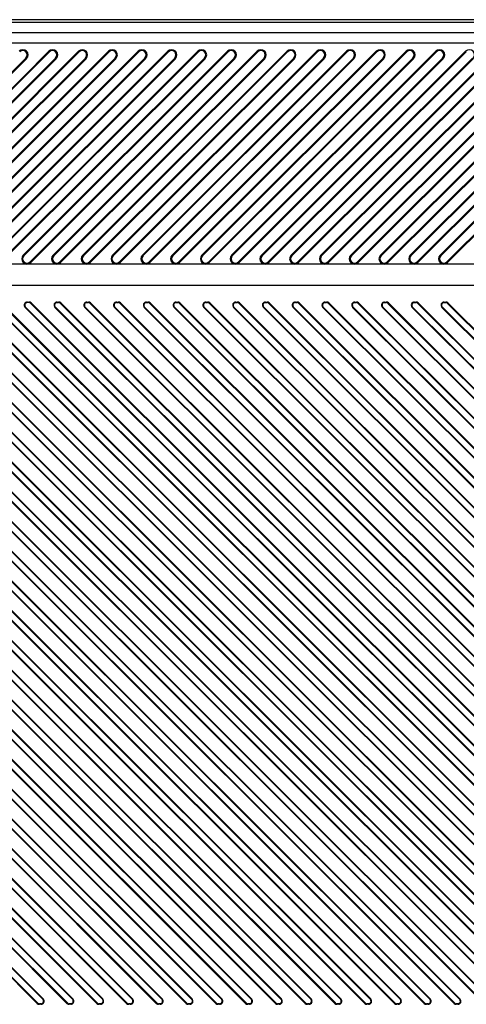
# Model space of a CAD drawing. Header units: millimetres. Extents: x 0 to 559, y 0 to 432.
# Tile 16 of 18: x 335 to 357, y 331 to 378. Entities that reach past the tile are written whole.
import ezdxf

# ---------------------------------------------------------------- set-up
doc = ezdxf.new("R2010")
doc.units = ezdxf.units.MM
doc.header["$LTSCALE"] = 30.734
doc.layers.get('0').update_dxf_attribs({"linetype": 'CONTINUOUS'})

msp = doc.modelspace()

# ---------------------------------------------------------------- linework, layer by layer
at = {"color": 7, "linetype": 'CONTINUOUS'}
for p, q in [((383.039, 378.287), (135.539, 378.287)), ((383.039, 378.16), (135.539, 378.16)), ((390.038, 377.668), (145.038, 377.668)), ((390.038, 377.169), (145.038, 377.169)), ((327.123, 367.086), (336.823, 376.786)), ((336.854, 376.756), (327.154, 367.056)), ((328.537, 367.086), (338.237, 376.786)), ((338.268, 376.756), (328.568, 367.056)), ((329.952, 367.086), (339.652, 376.786)), ((339.683, 376.756), (329.983, 367.056)), ((331.366, 367.086), (341.066, 376.786)), ((341.097, 376.756), (331.397, 367.056)), ((332.78, 367.086), (342.48, 376.786)), ((342.511, 376.756), (332.811, 367.056)), ((334.194, 367.086), (343.894, 376.786)), ((343.925, 376.756), (334.225, 367.056)), ((335.608, 367.086), (345.308, 376.786)), ((345.339, 376.756), (335.639, 367.056)), ((336.823, 376.786), (336.854, 376.756)), ((337.023, 367.086), (346.723, 376.786)), ((346.754, 376.756), (337.054, 367.056)), ((338.237, 376.786), (338.268, 376.756)), ((338.437, 367.086), (348.137, 376.786)), ((348.168, 376.756), (338.468, 367.056)), ((339.652, 376.786), (339.683, 376.756)), ((339.851, 367.086), (349.551, 376.786)), ((349.582, 376.756), (339.882, 367.056)), ((341.066, 376.786), (341.097, 376.756)), ((341.265, 367.086), (350.965, 376.786)), ((350.996, 376.756), (341.296, 367.056)), ((342.48, 376.786), (342.511, 376.756)), ((342.68, 367.086), (352.38, 376.786)), ((352.41, 376.756), (342.71, 367.056)), ((343.894, 376.786), (343.925, 376.756)), ((344.094, 367.086), (353.794, 376.786)), ((353.825, 376.756), (344.125, 367.056)), ((345.308, 376.786), (345.339, 376.756)), ((345.508, 367.086), (355.208, 376.786)), ((355.239, 376.756), (345.539, 367.056)), ((346.723, 376.786), (346.754, 376.756)), ((346.922, 367.086), (356.622, 376.786)), ((356.653, 376.756), (346.953, 367.056)), ((348.137, 376.786), (348.168, 376.756)), ((348.336, 367.086), (358.036, 376.786)), ((358.067, 376.756), (348.367, 367.056)), ((349.551, 376.786), (349.582, 376.756)), ((349.751, 367.086), (359.451, 376.786)), ((359.482, 376.756), (349.782, 367.056)), ((350.965, 376.786), (350.996, 376.756)), ((351.165, 367.086), (360.865, 376.786)), ((360.896, 376.756), (351.196, 367.056)), ((352.38, 376.786), (352.41, 376.756)), ((352.579, 367.086), (362.279, 376.786)), ((362.31, 376.756), (352.61, 367.056)), ((353.794, 376.786), (353.825, 376.756)), ((353.993, 367.086), (363.693, 376.786)), ((363.724, 376.756), (354.024, 367.056)), ((355.208, 376.786), (355.239, 376.756)), ((355.407, 367.086), (365.107, 376.786)), ((365.138, 376.756), (355.438, 367.056)), ((356.622, 376.786), (356.653, 376.756)), ((326.032, 366.764), (335.732, 376.464)), ((326.062, 366.733), (335.762, 376.433)), ((327.446, 366.764), (337.146, 376.464)), ((327.477, 366.733), (337.177, 376.433)), ((328.86, 366.764), (338.56, 376.464)), ((328.891, 366.733), (338.591, 376.433)), ((330.274, 366.764), (339.974, 376.464)), ((330.305, 366.733), (340.005, 376.433)), ((331.688, 366.764), (341.388, 376.464)), ((331.719, 366.733), (341.419, 376.433)), ((333.103, 366.764), (342.803, 376.464)), ((333.134, 366.733), (342.834, 376.433)), ((334.517, 366.764), (344.217, 376.464)), ((334.548, 366.733), (344.248, 376.433)), ((335.732, 376.464), (335.762, 376.433)), ((335.931, 366.764), (345.631, 376.464)), ((335.962, 366.733), (345.662, 376.433)), ((337.146, 376.464), (337.177, 376.433)), ((337.345, 366.764), (347.045, 376.464)), ((337.376, 366.733), (347.076, 376.433)), ((338.56, 376.464), (338.591, 376.433)), ((338.759, 366.764), (348.459, 376.464)), ((338.79, 366.733), (348.49, 376.433)), ((339.974, 376.464), (340.005, 376.433)), ((340.174, 366.764), (349.874, 376.464)), ((340.205, 366.733), (349.905, 376.433)), ((341.388, 376.464), (341.419, 376.433)), ((341.588, 366.764), (351.288, 376.464)), ((341.619, 366.733), (351.319, 376.433)), ((342.803, 376.464), (342.834, 376.433)), ((343.002, 366.764), (352.702, 376.464)), ((343.033, 366.733), (352.733, 376.433)), ((344.217, 376.464), (344.248, 376.433)), ((344.416, 366.764), (354.116, 376.464)), ((344.447, 366.733), (354.147, 376.433)), ((345.631, 376.464), (345.662, 376.433)), ((345.831, 366.764), (355.531, 376.464)), ((345.861, 366.733), (355.561, 376.433)), ((347.045, 376.464), (347.076, 376.433)), ((347.245, 366.764), (356.945, 376.464)), ((347.276, 366.733), (356.976, 376.433)), ((348.459, 376.464), (348.49, 376.433)), ((348.659, 366.764), (358.359, 376.464)), ((348.69, 366.733), (358.39, 376.433)), ((349.874, 376.464), (349.905, 376.433)), ((350.073, 366.764), (359.773, 376.464)), ((350.104, 366.733), (359.804, 376.433)), ((351.288, 376.464), (351.319, 376.433)), ((351.487, 366.764), (361.187, 376.464)), ((351.518, 366.733), (361.218, 376.433)), ((352.702, 376.464), (352.733, 376.433)), ((352.902, 366.764), (362.602, 376.464)), ((352.933, 366.733), (362.633, 376.433)), ((354.116, 376.464), (354.147, 376.433)), ((354.316, 366.764), (364.016, 376.464)), ((354.347, 366.733), (364.047, 376.433)), ((355.531, 376.464), (355.561, 376.433)), ((355.73, 366.764), (365.43, 376.464)), ((355.761, 366.733), (365.461, 376.433)), ((371.288, 366.66), (271.391, 366.66)), ((335.639, 367.056), (335.608, 367.086)), ((335.962, 366.733), (335.931, 366.764)), ((337.054, 367.056), (337.023, 367.086)), ((337.376, 366.733), (337.345, 366.764)), ((338.468, 367.056), (338.437, 367.086)), ((338.79, 366.733), (338.759, 366.764)), ((339.882, 367.056), (339.851, 367.086)), ((340.205, 366.733), (340.174, 366.764)), ((341.296, 367.056), (341.265, 367.086)), ((341.619, 366.733), (341.588, 366.764)), ((342.71, 367.056), (342.68, 367.086)), ((343.033, 366.733), (343.002, 366.764)), ((344.125, 367.056), (344.094, 367.086)), ((344.447, 366.733), (344.416, 366.764)), ((345.539, 367.056), (345.508, 367.086)), ((345.861, 366.733), (345.831, 366.764)), ((346.953, 367.056), (346.922, 367.086)), ((347.276, 366.733), (347.245, 366.764)), ((348.367, 367.056), (348.336, 367.086)), ((348.69, 366.733), (348.659, 366.764)), ((349.782, 367.056), (349.751, 367.086)), ((350.104, 366.733), (350.073, 366.764)), ((351.196, 367.056), (351.165, 367.086)), ((351.518, 366.733), (351.487, 366.764)), ((352.61, 367.056), (352.579, 367.086)), ((352.933, 366.733), (352.902, 366.764)), ((354.024, 367.056), (353.993, 367.086)), ((354.347, 366.733), (354.316, 366.764)), ((355.438, 367.056), (355.407, 367.086)), ((355.761, 366.733), (355.73, 366.764)), ((272.391, 365.66), (371.288, 365.66)), ((336.536, 331.697), (303.436, 364.797)), ((336.555, 331.716), (303.455, 364.816)), ((337.951, 331.697), (304.851, 364.797)), ((337.969, 331.716), (304.869, 364.816)), ((339.365, 331.697), (306.265, 364.797)), ((339.383, 331.716), (306.283, 364.816)), ((340.779, 331.697), (307.679, 364.797)), ((340.798, 331.716), (307.698, 364.816)), ((342.193, 331.697), (309.093, 364.797)), ((342.212, 331.716), (309.112, 364.816)), ((343.607, 331.697), (310.507, 364.797)), ((343.626, 331.716), (310.526, 364.816)), ((345.022, 331.697), (311.922, 364.797)), ((345.04, 331.716), (311.94, 364.816)), ((346.436, 331.697), (313.336, 364.797)), ((346.455, 331.716), (313.355, 364.816)), ((347.85, 331.697), (314.75, 364.797)), ((347.869, 331.716), (314.769, 364.816)), ((349.264, 331.697), (316.164, 364.797)), ((349.283, 331.716), (316.183, 364.816)), ((350.678, 331.697), (317.578, 364.797)), ((350.697, 331.716), (317.597, 364.816)), ((352.093, 331.697), (318.993, 364.797)), ((352.111, 331.716), (319.011, 364.816)), ((353.507, 331.697), (320.407, 364.797)), ((353.526, 331.716), (320.426, 364.816)), ((354.921, 331.697), (321.821, 364.797)), ((354.94, 331.716), (321.84, 364.816)), ((356.335, 331.697), (323.235, 364.797)), ((356.354, 331.716), (323.254, 364.816)), ((357.75, 331.697), (324.65, 364.797)), ((357.768, 331.716), (324.668, 364.816)), ((359.164, 331.697), (326.064, 364.797)), ((359.182, 331.716), (326.082, 364.816)), ((360.578, 331.697), (327.478, 364.797)), ((360.597, 331.716), (327.497, 364.816)), ((361.992, 331.697), (328.892, 364.797)), ((362.011, 331.716), (328.911, 364.816)), ((363.406, 331.697), (330.306, 364.797)), ((363.425, 331.716), (330.325, 364.816)), ((364.821, 331.697), (331.721, 364.797)), ((364.839, 331.716), (331.739, 364.816)), ((366.235, 331.697), (333.135, 364.797)), ((366.254, 331.716), (333.154, 364.816)), ((367.649, 331.697), (334.549, 364.797)), ((367.668, 331.716), (334.568, 364.816)), ((335.805, 364.86), (335.876, 364.86)), ((335.805, 364.86), (335.805, 364.833)), ((335.876, 364.833), (335.805, 364.833)), ((335.876, 364.833), (335.876, 364.86)), ((335.963, 364.797), (335.982, 364.816)), ((369.063, 331.697), (335.963, 364.797)), ((369.082, 331.716), (335.982, 364.816)), ((337.219, 364.86), (337.29, 364.86)), ((337.219, 364.86), (337.219, 364.833)), ((337.219, 364.833), (337.29, 364.833)), ((337.29, 364.833), (337.29, 364.86)), ((337.377, 364.797), (337.396, 364.816)), ((370.477, 331.697), (337.377, 364.797)), ((370.496, 331.716), (337.396, 364.816)), ((338.634, 364.86), (338.704, 364.86)), ((338.634, 364.86), (338.634, 364.833)), ((338.634, 364.833), (338.704, 364.833)), ((338.704, 364.833), (338.704, 364.86)), ((338.792, 364.797), (338.81, 364.816)), ((371.884, 331.705), (338.792, 364.797)), ((371.903, 331.724), (338.81, 364.816)), ((340.048, 364.86), (340.119, 364.86)), ((340.048, 364.86), (340.048, 364.833)), ((340.048, 364.833), (340.119, 364.833)), ((340.119, 364.833), (340.119, 364.86)), ((340.206, 364.797), (340.225, 364.816)), ((373.204, 331.798), (340.206, 364.797)), ((373.223, 331.817), (340.225, 364.816)), ((341.462, 364.86), (341.533, 364.86)), ((341.462, 364.86), (341.462, 364.833)), ((341.462, 364.833), (341.533, 364.833)), ((341.533, 364.833), (341.533, 364.86)), ((341.62, 364.797), (341.639, 364.816)), ((374.435, 331.982), (341.62, 364.797)), ((374.454, 332.001), (341.639, 364.816)), ((342.876, 364.86), (342.947, 364.86)), ((342.876, 364.86), (342.876, 364.833)), ((342.876, 364.833), (342.947, 364.833)), ((342.947, 364.833), (342.947, 364.86)), ((343.034, 364.797), (343.053, 364.816)), ((375.589, 332.242), (343.034, 364.797)), ((375.608, 332.261), (343.053, 364.816)), ((344.29, 364.86), (344.361, 364.86)), ((344.29, 364.86), (344.29, 364.833)), ((344.29, 364.833), (344.361, 364.833)), ((344.361, 364.833), (344.361, 364.86)), ((344.449, 364.797), (344.467, 364.816)), ((376.676, 332.569), (344.449, 364.797)), ((376.695, 332.588), (344.467, 364.816)), ((345.705, 364.86), (345.775, 364.86)), ((345.705, 364.86), (345.705, 364.833)), ((345.705, 364.833), (345.775, 364.833)), ((345.775, 364.833), (345.775, 364.86)), ((345.863, 364.797), (345.881, 364.816)), ((377.705, 332.955), (345.863, 364.797)), ((377.723, 332.974), (345.881, 364.816)), ((347.119, 364.86), (347.19, 364.86)), ((347.119, 364.86), (347.119, 364.833)), ((347.119, 364.833), (347.19, 364.833)), ((347.19, 364.833), (347.19, 364.86)), ((347.277, 364.797), (347.296, 364.816)), ((378.678, 333.396), (347.277, 364.797)), ((378.697, 333.414), (347.296, 364.816)), ((348.533, 364.86), (348.604, 364.86)), ((348.533, 364.86), (348.533, 364.833)), ((348.533, 364.833), (348.604, 364.833)), ((348.604, 364.833), (348.604, 364.86)), ((348.691, 364.797), (348.71, 364.816)), ((379.602, 333.887), (348.691, 364.797)), ((379.62, 333.905), (348.71, 364.816)), ((349.947, 364.86), (350.018, 364.86)), ((349.947, 364.86), (349.947, 364.833)), ((349.947, 364.833), (350.018, 364.833)), ((350.018, 364.833), (350.018, 364.86)), ((350.105, 364.797), (350.124, 364.816)), ((380.477, 334.425), (350.105, 364.797)), ((380.496, 334.444), (350.124, 364.816)), ((351.362, 364.86), (351.432, 364.86)), ((351.362, 364.86), (351.362, 364.833)), ((351.362, 364.833), (351.432, 364.833)), ((351.432, 364.833), (351.432, 364.86)), ((351.52, 364.797), (351.538, 364.816)), ((381.308, 335.009), (351.52, 364.797)), ((381.326, 335.028), (351.538, 364.816)), ((352.776, 364.86), (352.846, 364.86)), ((352.776, 364.86), (352.776, 364.833)), ((352.776, 364.833), (352.846, 364.833)), ((352.846, 364.833), (352.846, 364.86)), ((352.934, 364.797), (352.953, 364.816)), ((382.094, 335.637), (352.934, 364.797)), ((382.113, 335.656), (352.953, 364.816)), ((354.19, 364.86), (354.261, 364.86)), ((354.19, 364.86), (354.19, 364.833)), ((354.19, 364.833), (354.261, 364.833)), ((354.261, 364.833), (354.261, 364.86)), ((354.348, 364.797), (354.367, 364.816)), ((382.837, 336.308), (354.348, 364.797)), ((382.855, 336.327), (354.367, 364.816)), ((355.604, 364.86), (355.675, 364.86)), ((355.604, 364.86), (355.604, 364.833)), ((355.604, 364.833), (355.675, 364.833)), ((355.675, 364.833), (355.675, 364.86)), ((355.762, 364.797), (355.781, 364.816)), ((383.537, 337.022), (355.762, 364.797)), ((355.781, 364.816), (383.556, 337.041)), ((336.272, 331.504), (303.172, 364.604)), ((303.191, 364.622), (336.291, 331.522)), ((337.686, 331.504), (304.586, 364.604)), ((304.605, 364.622), (337.705, 331.522)), ((339.101, 331.504), (306.001, 364.604)), ((306.019, 364.622), (339.119, 331.522)), ((340.515, 331.504), (307.415, 364.604)), ((307.434, 364.622), (340.534, 331.522)), ((341.929, 331.504), (308.829, 364.604)), ((308.848, 364.622), (341.948, 331.522)), ((343.343, 331.504), (310.243, 364.604)), ((310.262, 364.622), (343.362, 331.522)), ((344.757, 331.504), (311.657, 364.604)), ((311.676, 364.622), (344.776, 331.522)), ((346.172, 331.504), (313.072, 364.604)), ((313.09, 364.622), (346.19, 331.522)), ((347.586, 331.504), (314.486, 364.604)), ((314.505, 364.622), (347.605, 331.522)), ((349, 331.504), (315.9, 364.604)), ((315.919, 364.622), (349.019, 331.522)), ((350.414, 331.504), (317.314, 364.604)), ((317.333, 364.622), (350.433, 331.522)), ((351.829, 331.504), (318.729, 364.604)), ((318.747, 364.622), (351.847, 331.522)), ((353.243, 331.504), (320.143, 364.604)), ((320.161, 364.622), (353.261, 331.522)), ((354.657, 331.504), (321.557, 364.604)), ((321.576, 364.622), (354.676, 331.522)), ((356.071, 331.504), (322.971, 364.604)), ((322.99, 364.622), (356.09, 331.522)), ((357.485, 331.504), (324.385, 364.604)), ((324.404, 364.622), (357.504, 331.522)), ((358.9, 331.504), (325.8, 364.604)), ((325.818, 364.622), (358.918, 331.522)), ((360.314, 331.504), (327.214, 364.604)), ((327.233, 364.622), (360.333, 331.522)), ((361.728, 331.504), (328.628, 364.604)), ((328.647, 364.622), (361.747, 331.522)), ((363.142, 331.504), (330.042, 364.604)), ((330.061, 364.622), (363.161, 331.522)), ((364.556, 331.504), (331.456, 364.604)), ((331.475, 364.622), (364.575, 331.522)), ((365.971, 331.504), (332.871, 364.604)), ((332.889, 364.622), (365.989, 331.522)), ((367.385, 331.504), (334.285, 364.604)), ((334.304, 364.622), (367.404, 331.522)), ((335.699, 364.604), (335.718, 364.622)), ((368.799, 331.504), (335.699, 364.604)), ((335.718, 364.622), (368.818, 331.522)), ((337.113, 364.604), (337.132, 364.622)), ((370.213, 331.504), (337.113, 364.604)), ((337.132, 364.622), (370.232, 331.522)), ((338.528, 364.604), (338.546, 364.622)), ((371.622, 331.509), (338.528, 364.604)), ((338.546, 364.622), (371.64, 331.528)), ((339.942, 364.604), (339.96, 364.622)), ((372.947, 331.598), (339.942, 364.604)), ((339.96, 364.622), (372.966, 331.617)), ((341.356, 364.604), (341.375, 364.622)), ((374.182, 331.778), (341.356, 364.604)), ((341.375, 364.622), (374.2, 331.797)), ((342.77, 364.604), (342.789, 364.622)), ((375.339, 332.034), (342.77, 364.604)), ((342.789, 364.622), (375.358, 332.053)), ((344.184, 364.604), (344.203, 364.622)), ((376.43, 332.358), (344.184, 364.604)), ((344.203, 364.622), (376.449, 332.377)), ((345.599, 364.604), (345.617, 364.622)), ((377.461, 332.741), (345.599, 364.604)), ((345.617, 364.622), (377.48, 332.76)), ((347.013, 364.604), (347.032, 364.622)), ((378.437, 333.179), (347.013, 364.604)), ((347.032, 364.622), (378.456, 333.198)), ((348.427, 364.604), (348.446, 364.622)), ((379.363, 333.667), (348.427, 364.604)), ((348.446, 364.622), (379.382, 333.686)), ((349.841, 364.604), (349.86, 364.622)), ((380.241, 334.204), (349.841, 364.604)), ((349.86, 364.622), (380.26, 334.222)), ((351.255, 364.604), (351.274, 364.622)), ((381.074, 334.785), (351.255, 364.604)), ((351.274, 364.622), (381.092, 334.804)), ((352.67, 364.604), (352.688, 364.622)), ((381.862, 335.411), (352.67, 364.604)), ((352.688, 364.622), (381.881, 335.43)), ((354.084, 364.604), (354.103, 364.622)), ((382.607, 336.08), (354.084, 364.604)), ((354.103, 364.622), (382.626, 336.099)), ((355.498, 364.604), (355.517, 364.622)), ((355.498, 364.604), (383.309, 336.792)), ((355.517, 364.622), (383.328, 336.811)), ((336.555, 331.716), (336.536, 331.697)), ((337.969, 331.716), (337.951, 331.697)), ((339.383, 331.716), (339.365, 331.697)), ((340.798, 331.716), (340.779, 331.697)), ((342.212, 331.716), (342.193, 331.697)), ((343.626, 331.716), (343.607, 331.697)), ((345.04, 331.716), (345.022, 331.697)), ((346.455, 331.716), (346.436, 331.697)), ((347.869, 331.716), (347.85, 331.697)), ((349.283, 331.716), (349.264, 331.697)), ((350.697, 331.716), (350.678, 331.697)), ((352.111, 331.716), (352.093, 331.697)), ((353.526, 331.716), (353.507, 331.697)), ((354.94, 331.716), (354.921, 331.697)), ((356.354, 331.716), (356.335, 331.697)), ((336.291, 331.522), (336.272, 331.504)), ((336.449, 331.486), (336.378, 331.486)), ((336.378, 331.486), (336.378, 331.46)), ((336.449, 331.46), (336.378, 331.46)), ((336.449, 331.46), (336.449, 331.486)), ((337.705, 331.522), (337.686, 331.504)), ((337.863, 331.486), (337.792, 331.486)), ((337.792, 331.486), (337.792, 331.46)), ((337.863, 331.46), (337.792, 331.46)), ((337.863, 331.46), (337.863, 331.486)), ((339.119, 331.522), (339.101, 331.504)), ((339.277, 331.486), (339.207, 331.486)), ((339.207, 331.486), (339.207, 331.46)), ((339.277, 331.46), (339.207, 331.46)), ((339.277, 331.46), (339.277, 331.486)), ((340.534, 331.522), (340.515, 331.504)), ((340.692, 331.486), (340.621, 331.486)), ((340.621, 331.486), (340.621, 331.46)), ((340.692, 331.46), (340.621, 331.46)), ((340.692, 331.46), (340.692, 331.486)), ((341.948, 331.522), (341.929, 331.504)), ((342.106, 331.486), (342.035, 331.486)), ((342.035, 331.486), (342.035, 331.46)), ((342.106, 331.46), (342.035, 331.46)), ((342.106, 331.46), (342.106, 331.486)), ((343.362, 331.522), (343.343, 331.504)), ((343.52, 331.486), (343.449, 331.486)), ((343.449, 331.486), (343.449, 331.46)), ((343.52, 331.46), (343.449, 331.46)), ((343.52, 331.46), (343.52, 331.486)), ((344.776, 331.522), (344.757, 331.504)), ((344.934, 331.486), (344.864, 331.486)), ((344.864, 331.486), (344.864, 331.46)), ((344.934, 331.46), (344.864, 331.46)), ((344.934, 331.46), (344.934, 331.486)), ((346.19, 331.522), (346.172, 331.504)), ((346.348, 331.486), (346.278, 331.486)), ((346.278, 331.486), (346.278, 331.46)), ((346.348, 331.46), (346.278, 331.46)), ((346.348, 331.46), (346.348, 331.486)), ((347.605, 331.522), (347.586, 331.504)), ((347.763, 331.486), (347.692, 331.486)), ((347.692, 331.486), (347.692, 331.46)), ((347.763, 331.46), (347.692, 331.46)), ((347.763, 331.46), (347.763, 331.486)), ((349.019, 331.522), (349, 331.504)), ((349.177, 331.486), (349.106, 331.486)), ((349.106, 331.486), (349.106, 331.46)), ((349.177, 331.46), (349.106, 331.46)), ((349.177, 331.46), (349.177, 331.486)), ((350.433, 331.522), (350.414, 331.504)), ((350.591, 331.486), (350.52, 331.486)), ((350.52, 331.486), (350.52, 331.46)), ((350.591, 331.46), (350.52, 331.46)), ((350.591, 331.46), (350.591, 331.486)), ((351.847, 331.522), (351.829, 331.504)), ((352.005, 331.486), (351.935, 331.486)), ((351.935, 331.486), (351.935, 331.46)), ((352.005, 331.46), (351.935, 331.46)), ((352.005, 331.46), (352.005, 331.486)), ((353.261, 331.522), (353.243, 331.504)), ((353.42, 331.486), (353.349, 331.486)), ((353.349, 331.486), (353.349, 331.46)), ((353.42, 331.46), (353.349, 331.46)), ((353.42, 331.46), (353.42, 331.486)), ((354.676, 331.522), (354.657, 331.504)), ((354.834, 331.486), (354.763, 331.486)), ((354.763, 331.486), (354.763, 331.46)), ((354.834, 331.46), (354.763, 331.46)), ((354.834, 331.46), (354.834, 331.486)), ((356.09, 331.522), (356.071, 331.504)), ((356.248, 331.486), (356.177, 331.486)), ((356.177, 331.486), (356.177, 331.46)), ((356.248, 331.46), (356.177, 331.46)), ((356.248, 331.46), (356.248, 331.486))]:
    msp.add_line(p, q, dxfattribs=at)
for centre, radius, start, end in [((335.586, 376.61), 0.25, 315, 135), ((335.586, 376.61), 0.206, 315, 135), ((337, 376.61), 0.25, 315, 135), ((337, 376.61), 0.206, 315, 135), ((338.414, 376.61), 0.25, 315, 135), ((338.414, 376.61), 0.206, 315, 135), ((339.828, 376.61), 0.25, 315, 135), ((339.828, 376.61), 0.206, 315, 135), ((341.243, 376.61), 0.25, 315, 135), ((341.243, 376.61), 0.206, 315, 135), ((342.657, 376.61), 0.25, 315, 135), ((342.657, 376.61), 0.206, 315, 135), ((344.071, 376.61), 0.25, 315, 135), ((344.071, 376.61), 0.206, 315, 135), ((345.485, 376.61), 0.25, 315, 135), ((345.485, 376.61), 0.206, 315, 135), ((346.899, 376.61), 0.25, 315, 135), ((346.899, 376.61), 0.206, 315, 135), ((348.314, 376.61), 0.25, 315, 135), ((348.314, 376.61), 0.206, 315, 135), ((349.728, 376.61), 0.25, 315, 135), ((349.728, 376.61), 0.206, 315, 135), ((351.142, 376.61), 0.25, 315, 135), ((351.142, 376.61), 0.206, 315, 135), ((352.556, 376.61), 0.25, 315, 135), ((352.556, 376.61), 0.206, 315, 135), ((353.97, 376.61), 0.25, 315, 135), ((353.97, 376.61), 0.206, 315, 135), ((355.385, 376.61), 0.25, 315, 135), ((355.385, 376.61), 0.206, 315, 135), ((356.799, 376.61), 0.25, 315, 135), ((335.785, 366.91), 0.25, 135, 315), ((335.785, 366.91), 0.206, 135, 315), ((337.199, 366.91), 0.25, 135, 315), ((337.199, 366.91), 0.206, 135, 315), ((338.614, 366.91), 0.25, 135, 315), ((338.614, 366.91), 0.206, 135, 315), ((340.028, 366.91), 0.25, 135, 315), ((340.028, 366.91), 0.206, 135, 315), ((341.442, 366.91), 0.25, 135, 315), ((341.442, 366.91), 0.206, 135, 315), ((342.856, 366.91), 0.25, 135, 315), ((342.856, 366.91), 0.206, 135, 315), ((344.27, 366.91), 0.25, 135, 315), ((344.27, 366.91), 0.206, 135, 315), ((345.685, 366.91), 0.25, 135, 315), ((345.685, 366.91), 0.206, 135, 315), ((347.099, 366.91), 0.25, 135, 315), ((347.099, 366.91), 0.206, 135, 315), ((348.513, 366.91), 0.25, 135, 315), ((348.513, 366.91), 0.206, 135, 315), ((349.927, 366.91), 0.25, 135, 315), ((349.927, 366.91), 0.206, 135, 315), ((351.342, 366.91), 0.25, 135, 315), ((351.342, 366.91), 0.206, 135, 315), ((352.756, 366.91), 0.25, 135, 315), ((352.756, 366.91), 0.206, 135, 315), ((354.17, 366.91), 0.25, 135, 315), ((354.17, 366.91), 0.206, 135, 315), ((355.584, 366.91), 0.25, 135, 315), ((355.584, 366.91), 0.206, 135, 315), ((335.805, 364.71), 0.15, 90, 225), ((335.805, 364.71), 0.124, 90, 225), ((335.876, 364.71), 0.15, 45, 90), ((335.876, 364.71), 0.124, 45, 90), ((337.219, 364.71), 0.15, 90, 225), ((337.219, 364.71), 0.124, 90, 225), ((337.29, 364.71), 0.15, 45, 90), ((337.29, 364.71), 0.124, 45, 90), ((338.634, 364.71), 0.15, 90, 225), ((338.634, 364.71), 0.124, 90, 225), ((338.704, 364.71), 0.15, 45, 90), ((338.704, 364.71), 0.124, 45, 90), ((340.048, 364.71), 0.15, 90, 225), ((340.048, 364.71), 0.124, 90, 225), ((340.119, 364.71), 0.15, 45, 90), ((340.119, 364.71), 0.124, 45, 90), ((341.462, 364.71), 0.15, 90, 225), ((341.462, 364.71), 0.124, 90, 225), ((341.533, 364.71), 0.15, 45, 90), ((341.533, 364.71), 0.124, 45, 90), ((342.876, 364.71), 0.15, 90, 225), ((342.876, 364.71), 0.124, 90, 225), ((342.947, 364.71), 0.15, 45, 90), ((342.947, 364.71), 0.124, 45, 90), ((344.29, 364.71), 0.15, 90, 225), ((344.29, 364.71), 0.124, 90, 225), ((344.361, 364.71), 0.15, 45, 90), ((344.361, 364.71), 0.124, 45, 90), ((345.705, 364.71), 0.15, 90, 225), ((345.705, 364.71), 0.124, 90, 225), ((345.775, 364.71), 0.15, 45, 90), ((345.775, 364.71), 0.124, 45, 90), ((347.119, 364.71), 0.15, 90, 225), ((347.119, 364.71), 0.124, 90, 225), ((347.19, 364.71), 0.15, 45, 90), ((347.19, 364.71), 0.124, 45, 90), ((348.533, 364.71), 0.15, 90, 225), ((348.533, 364.71), 0.124, 90, 225), ((348.604, 364.71), 0.15, 45, 90), ((348.604, 364.71), 0.124, 45, 90), ((349.947, 364.71), 0.15, 90, 225), ((349.947, 364.71), 0.124, 90, 225), ((350.018, 364.71), 0.15, 45, 90), ((350.018, 364.71), 0.124, 45, 90), ((351.362, 364.71), 0.15, 90, 225), ((351.362, 364.71), 0.124, 90, 225), ((351.432, 364.71), 0.15, 45, 90), ((351.432, 364.71), 0.124, 45, 90), ((352.776, 364.71), 0.15, 90, 225), ((352.776, 364.71), 0.124, 90, 225), ((352.846, 364.71), 0.15, 45, 90), ((352.846, 364.71), 0.124, 45, 90), ((354.19, 364.71), 0.15, 90, 225), ((354.19, 364.71), 0.124, 90, 225), ((354.261, 364.71), 0.15, 45, 90), ((354.261, 364.71), 0.124, 45, 90), ((355.604, 364.71), 0.15, 90, 225), ((355.604, 364.71), 0.124, 90, 225), ((355.675, 364.71), 0.15, 45, 90), ((355.675, 364.71), 0.124, 45, 90), ((336.449, 331.61), 0.15, 270, 45), ((336.449, 331.61), 0.124, 270, 45), ((337.863, 331.61), 0.15, 270, 45), ((337.863, 331.61), 0.124, 270, 45), ((339.277, 331.61), 0.15, 270, 45), ((339.277, 331.61), 0.124, 270, 45), ((340.692, 331.61), 0.15, 270, 45), ((340.692, 331.61), 0.124, 270, 45), ((342.106, 331.61), 0.15, 270, 45), ((342.106, 331.61), 0.124, 270, 45), ((343.52, 331.61), 0.15, 270, 45), ((343.52, 331.61), 0.124, 270, 45), ((344.934, 331.61), 0.15, 270, 45), ((344.934, 331.61), 0.124, 270, 45), ((346.348, 331.61), 0.15, 270, 45), ((346.348, 331.61), 0.124, 270, 45), ((347.763, 331.61), 0.15, 270, 45), ((347.763, 331.61), 0.124, 270, 45), ((349.177, 331.61), 0.15, 270, 45), ((349.177, 331.61), 0.124, 270, 45), ((350.591, 331.61), 0.15, 270, 45), ((350.591, 331.61), 0.124, 270, 45), ((352.005, 331.61), 0.15, 270, 45), ((352.005, 331.61), 0.124, 270, 45), ((353.42, 331.61), 0.15, 270, 45), ((353.42, 331.61), 0.124, 270, 45), ((354.834, 331.61), 0.15, 270, 45), ((354.834, 331.61), 0.124, 270, 45), ((356.248, 331.61), 0.15, 270, 45), ((356.248, 331.61), 0.124, 270, 45), ((336.378, 331.61), 0.15, 225, 270), ((336.378, 331.61), 0.124, 225, 270), ((337.792, 331.61), 0.15, 225, 270), ((337.792, 331.61), 0.124, 225, 270), ((339.207, 331.61), 0.15, 225, 270), ((339.207, 331.61), 0.124, 225, 270), ((340.621, 331.61), 0.15, 225, 270), ((340.621, 331.61), 0.124, 225, 270), ((342.035, 331.61), 0.15, 225, 270), ((342.035, 331.61), 0.124, 225, 270), ((343.449, 331.61), 0.15, 225, 270), ((343.449, 331.61), 0.124, 225, 270), ((344.864, 331.61), 0.15, 225, 270), ((344.864, 331.61), 0.124, 225, 270), ((346.278, 331.61), 0.15, 225, 270), ((346.278, 331.61), 0.124, 225, 270), ((347.692, 331.61), 0.15, 225, 270), ((347.692, 331.61), 0.124, 225, 270), ((349.106, 331.61), 0.15, 225, 270), ((349.106, 331.61), 0.124, 225, 270), ((350.52, 331.61), 0.15, 225, 270), ((350.52, 331.61), 0.124, 225, 270), ((351.935, 331.61), 0.15, 225, 270), ((351.935, 331.61), 0.124, 225, 270), ((353.349, 331.61), 0.15, 225, 270), ((353.349, 331.61), 0.124, 225, 270), ((354.763, 331.61), 0.15, 225, 270), ((354.763, 331.61), 0.124, 225, 270), ((356.177, 331.61), 0.15, 225, 270), ((356.177, 331.61), 0.124, 225, 270)]:
    msp.add_arc(centre, radius, start, end, dxfattribs=at)

doc.saveas('drawing.dxf')
